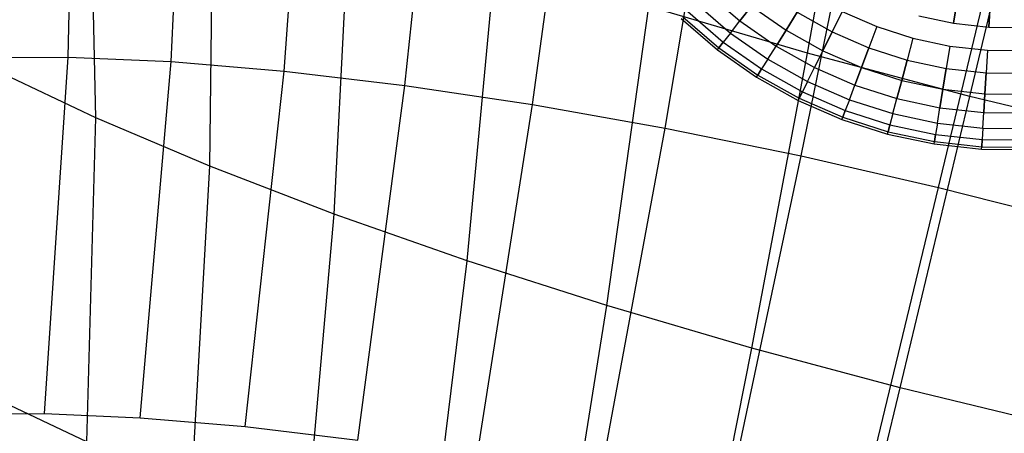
# Model space of a CAD drawing. Extents: x -11.4 to 11.4, y 1.8 to 24.6.
# Tile 87 of 199: x 1.995 to 2.414, y 12.916 to 13.092. Entities that reach past the tile are written whole.
import ezdxf

# ---------------------------------------------------------------- set-up
doc = ezdxf.new("R2010")
doc.units = 0
doc.header["$MEASUREMENT"] = 0
doc.layers.get('0').update_dxf_attribs({"color": 13, "linetype": 'CONTINUOUS'})

# ---------------------------------------------------------------- blocks, each defined once
blk = doc.blocks.new('GRUPUJ_4')
at = {"color": 0}
for p, q in [((13.4201, 11.23457, 4.80379), (13.42326, 11.38708, 4.80364)), ((13.4201, 11.23457, 4.80379), (13.42326, 11.38708, 4.80364)), ((13.46399, 11.23266, 4.84517), (13.47096, 11.38501, 4.8486)), ((13.46399, 11.23266, 4.84517), (13.47096, 11.38501, 4.8486)), ((13.51203, 11.22861, 4.88147), (13.52316, 11.38061, 4.88805)), ((13.51203, 11.22861, 4.88147), (13.52316, 11.38061, 4.88805)), ((13.56358, 11.22247, 4.91223), (13.57918, 11.37394, 4.92147)), ((13.56358, 11.22247, 4.91223), (13.57918, 11.37394, 4.92147)), ((13.61798, 11.21431, 4.93705), (13.63829, 11.36507, 4.94844)), ((13.61798, 11.21431, 4.93705), (13.63829, 11.36507, 4.94844)), ((13.73517, 11.23629, 3.78673), (13.75633, 11.35707, 3.69597)), ((13.73517, 11.23629, 3.78673), (13.75633, 11.35707, 3.69597)), ((13.67452, 11.20425, 4.9556), (13.69972, 11.35414, 4.9686)), ((13.67452, 11.20425, 4.9556), (13.69972, 11.35414, 4.9686)), ((13.43186, 11.20875, 3.99949), (13.42879, 11.34404, 3.92907)), ((13.43186, 11.20875, 3.99949), (13.42879, 11.34404, 3.92907)), ((13.73245, 11.19241, 4.96764), (13.76268, 11.34127, 4.98168)), ((13.73245, 11.19241, 4.96764), (13.76268, 11.34127, 4.98168)), ((13.80436, 11.21777, 3.7811), (13.83255, 11.33666, 3.68977)), ((13.80436, 11.21777, 3.7811), (13.83255, 11.33666, 3.68977)), ((13.79103, 11.17895, 4.97302), (13.82633, 11.32664, 4.98752)), ((13.79103, 11.17895, 4.97302), (13.82633, 11.32664, 4.98752)), ((13.48045, 11.18809, 3.9606), (13.48203, 11.3214, 3.88646)), ((13.48045, 11.18809, 3.9606), (13.48203, 11.3214, 3.88646)), ((13.53342, 11.16766, 3.92778), (13.54007, 11.29902, 3.8505)), ((13.53342, 11.16766, 3.92778), (13.54007, 11.29902, 3.8505)), ((13.59007, 11.14774, 3.90146), (13.60215, 11.27718, 3.82165)), ((13.59007, 11.14774, 3.90146), (13.60215, 11.27718, 3.82165)), ((13.69211, 11.26235, 24.734), (13.70633, 11.25008, 24.734)), ((13.69211, 11.26235, 24.734), (13.70633, 11.25008, 24.734)), ((13.69211, 11.26235, 24.66378), (13.70633, 11.25008, 24.66378)), ((13.69211, 11.26235, 24.66378), (13.70633, 11.25008, 24.66378)), ((13.64968, 11.12857, 3.88197), (13.66747, 11.25618, 3.8003)), ((13.64968, 11.12857, 3.88197), (13.66747, 11.25618, 3.8003)), ((13.73517, 11.23629, 3.78673), (13.66747, 11.25618, 3.8003)), ((13.73517, 11.23629, 3.78673), (13.66747, 11.25618, 3.8003)), ((13.68755, 11.25757, 24.72666), (13.70227, 11.24486, 24.72666)), ((13.68755, 11.25757, 24.72666), (13.70227, 11.24486, 24.72666)), ((13.68755, 11.25757, 24.67112), (13.70227, 11.24486, 24.67112)), ((13.68755, 11.25757, 24.67112), (13.70227, 11.24486, 24.67112)), ((13.71124, 11.25638, 24.73981), (13.70633, 11.25008, 24.734)), ((13.71124, 11.25638, 24.73981), (13.70633, 11.25008, 24.734)), ((13.70633, 11.25008, 24.66378), (13.71124, 11.25638, 24.65798)), ((13.70633, 11.25008, 24.66378), (13.71124, 11.25638, 24.65798)), ((13.71124, 11.25638, 24.73981), (13.72597, 11.24606, 24.73981)), ((13.71124, 11.25638, 24.73981), (13.72597, 11.24606, 24.73981)), ((13.71124, 11.25638, 24.65798), (13.72597, 11.24606, 24.65798)), ((13.71124, 11.25638, 24.65798), (13.72597, 11.24606, 24.65798)), ((13.79892, 11.2586, 24.74382), (13.79739, 11.24906, 24.74588)), ((13.79892, 11.2586, 24.74382), (13.79739, 11.24906, 24.74588)), ((13.79739, 11.24906, 24.65191), (13.79892, 11.2586, 24.65396)), ((13.79739, 11.24906, 24.65191), (13.79892, 11.2586, 24.65396)), ((13.81298, 11.25706, 24.74382), (13.81241, 11.24742, 24.74588)), ((13.81298, 11.25706, 24.74382), (13.81241, 11.24742, 24.74588)), ((13.81241, 11.24742, 24.65191), (13.81298, 11.25706, 24.65396)), ((13.81241, 11.24742, 24.65191), (13.81298, 11.25706, 24.65396)), ((13.68132, 11.25104, 24.69889), (13.69673, 11.23775, 24.69889)), ((13.68132, 11.25104, 24.69889), (13.69673, 11.23775, 24.69889)), ((13.68203, 11.25179, 24.70871), (13.69737, 11.23856, 24.70871)), ((13.68203, 11.25179, 24.70871), (13.69737, 11.23856, 24.70871)), ((13.68203, 11.25179, 24.68907), (13.69737, 11.23856, 24.68907)), ((13.68203, 11.25179, 24.68907), (13.69737, 11.23856, 24.68907)), ((13.68414, 11.25399, 24.71811), (13.69924, 11.24097, 24.71811)), ((13.68414, 11.25399, 24.71811), (13.69924, 11.24097, 24.71811)), ((13.68414, 11.25399, 24.67968), (13.69924, 11.24097, 24.67968)), ((13.68414, 11.25399, 24.67968), (13.69924, 11.24097, 24.67968)), ((13.73077, 11.2537, 24.74382), (13.72597, 11.24606, 24.73981)), ((13.73077, 11.2537, 24.74382), (13.72597, 11.24606, 24.73981)), ((13.72597, 11.24606, 24.65798), (13.73077, 11.2537, 24.65396)), ((13.72597, 11.24606, 24.65798), (13.73077, 11.2537, 24.65396)), ((13.73077, 11.2537, 24.74382), (13.74566, 11.24535, 24.74382)), ((13.73077, 11.2537, 24.74382), (13.74566, 11.24535, 24.74382)), ((13.73077, 11.2537, 24.65396), (13.74566, 11.24535, 24.65396)), ((13.73077, 11.2537, 24.65396), (13.74566, 11.24535, 24.65396)), ((13.74996, 11.25401, 24.74588), (13.74566, 11.24535, 24.74382)), ((13.74996, 11.25401, 24.74588), (13.74566, 11.24535, 24.74382)), ((13.74996, 11.25401, 24.65191), (13.74566, 11.24535, 24.65396)), ((13.74996, 11.25401, 24.65191), (13.74566, 11.24535, 24.65396)), ((13.74996, 11.25401, 24.74588), (13.76473, 11.24758, 24.74588)), ((13.74996, 11.25401, 24.74588), (13.76473, 11.24758, 24.74588)), ((13.74996, 11.25401, 24.65191), (13.76473, 11.24758, 24.65191)), ((13.74996, 11.25401, 24.65191), (13.76473, 11.24758, 24.65191)), ((13.7826, 11.25221, 24.74588), (13.79739, 11.24906, 24.74588)), ((13.7826, 11.25221, 24.74588), (13.79739, 11.24906, 24.74588)), ((13.7826, 11.25221, 24.65191), (13.79739, 11.24906, 24.65191)), ((13.7826, 11.25221, 24.65191), (13.79739, 11.24906, 24.65191)), ((13.70227, 11.24486, 24.72666), (13.70633, 11.25008, 24.734)), ((13.70227, 11.24486, 24.72666), (13.70633, 11.25008, 24.734)), ((13.70227, 11.24486, 24.67112), (13.70633, 11.25008, 24.66378)), ((13.70227, 11.24486, 24.67112), (13.70633, 11.25008, 24.66378)), ((13.70633, 11.25008, 24.734), (13.72172, 11.2393, 24.734)), ((13.70633, 11.25008, 24.734), (13.72172, 11.2393, 24.734)), ((13.70633, 11.25008, 24.66378), (13.72172, 11.2393, 24.66378)), ((13.70633, 11.25008, 24.66378), (13.72172, 11.2393, 24.66378)), ((13.76473, 11.24758, 24.74588), (13.76132, 11.23854, 24.74382)), ((13.76473, 11.24758, 24.74588), (13.76132, 11.23854, 24.74382)), ((13.76473, 11.24758, 24.65191), (13.76132, 11.23854, 24.65396)), ((13.76473, 11.24758, 24.65191), (13.76132, 11.23854, 24.65396)), ((13.76473, 11.24758, 24.74588), (13.78007, 11.24266, 24.74588)), ((13.76473, 11.24758, 24.74588), (13.78007, 11.24266, 24.74588)), ((13.76473, 11.24758, 24.65191), (13.78007, 11.24266, 24.65191)), ((13.76473, 11.24758, 24.65191), (13.78007, 11.24266, 24.65191)), ((13.79739, 11.24906, 24.74588), (13.81241, 11.24742, 24.74588)), ((13.79739, 11.24906, 24.74588), (13.81241, 11.24742, 24.74588)), ((13.79739, 11.24906, 24.65191), (13.81241, 11.24742, 24.65191)), ((13.79739, 11.24906, 24.65191), (13.81241, 11.24742, 24.65191)), ((13.81241, 11.24742, 24.74588), (13.82753, 11.24728, 24.74588)), ((13.81241, 11.24742, 24.74588), (13.82753, 11.24728, 24.74588)), ((13.81241, 11.24742, 24.65191), (13.82753, 11.24728, 24.65191)), ((13.81241, 11.24742, 24.65191), (13.82753, 11.24728, 24.65191)), ((13.70227, 11.24486, 24.72666), (13.69924, 11.24097, 24.71811)), ((13.70227, 11.24486, 24.72666), (13.69924, 11.24097, 24.71811)), ((13.70227, 11.24486, 24.67112), (13.69924, 11.24097, 24.67968)), ((13.70227, 11.24486, 24.67112), (13.69924, 11.24097, 24.67968)), ((13.70227, 11.24486, 24.72666), (13.7182, 11.2337, 24.72666)), ((13.70227, 11.24486, 24.72666), (13.7182, 11.2337, 24.72666)), ((13.70227, 11.24486, 24.67112), (13.7182, 11.2337, 24.67112)), ((13.70227, 11.24486, 24.67112), (13.7182, 11.2337, 24.67112)), ((13.72597, 11.24606, 24.73981), (13.72172, 11.2393, 24.734)), ((13.72597, 11.24606, 24.73981), (13.72172, 11.2393, 24.734)), ((13.72172, 11.2393, 24.66378), (13.72597, 11.24606, 24.65798)), ((13.72172, 11.2393, 24.66378), (13.72597, 11.24606, 24.65798)), ((13.72597, 11.24606, 24.73981), (13.74165, 11.23727, 24.73981)), ((13.72597, 11.24606, 24.73981), (13.74165, 11.23727, 24.73981)), ((13.72597, 11.24606, 24.65798), (13.74165, 11.23727, 24.65798)), ((13.72597, 11.24606, 24.65798), (13.74165, 11.23727, 24.65798)), ((13.74566, 11.24535, 24.74382), (13.74165, 11.23727, 24.73981)), ((13.74566, 11.24535, 24.74382), (13.74165, 11.23727, 24.73981)), ((13.74165, 11.23727, 24.65798), (13.74566, 11.24535, 24.65396)), ((13.74165, 11.23727, 24.65798), (13.74566, 11.24535, 24.65396)), ((13.74566, 11.24535, 24.74382), (13.76132, 11.23854, 24.74382)), ((13.74566, 11.24535, 24.74382), (13.76132, 11.23854, 24.74382)), ((13.74566, 11.24535, 24.65396), (13.76132, 11.23854, 24.65396)), ((13.74566, 11.24535, 24.65396), (13.76132, 11.23854, 24.65396)), ((13.78007, 11.24266, 24.74588), (13.77758, 11.23333, 24.74382)), ((13.78007, 11.24266, 24.74588), (13.77758, 11.23333, 24.74382)), ((13.78007, 11.24266, 24.65191), (13.77758, 11.23333, 24.65396)), ((13.78007, 11.24266, 24.65191), (13.77758, 11.23333, 24.65396)), ((13.78007, 11.24266, 24.74588), (13.79582, 11.23931, 24.74588)), ((13.78007, 11.24266, 24.74588), (13.79582, 11.23931, 24.74588)), ((13.78007, 11.24266, 24.65191), (13.79582, 11.23931, 24.65191)), ((13.78007, 11.24266, 24.65191), (13.79582, 11.23931, 24.65191)), ((13.69673, 11.23775, 24.69889), (13.69737, 11.23856, 24.70871)), ((13.69673, 11.23775, 24.69889), (13.69737, 11.23856, 24.70871)), ((13.69673, 11.23775, 24.69889), (13.69737, 11.23856, 24.68907)), ((13.69673, 11.23775, 24.69889), (13.69737, 11.23856, 24.68907)), ((13.69924, 11.24097, 24.71811), (13.69737, 11.23856, 24.70871)), ((13.69924, 11.24097, 24.71811), (13.69737, 11.23856, 24.70871)), ((13.69737, 11.23856, 24.68907), (13.69924, 11.24097, 24.67968)), ((13.69737, 11.23856, 24.68907), (13.69924, 11.24097, 24.67968)), ((13.69737, 11.23856, 24.70871), (13.71395, 11.22694, 24.70871)), ((13.69737, 11.23856, 24.70871), (13.71395, 11.22694, 24.70871)), ((13.69737, 11.23856, 24.68907), (13.71395, 11.22694, 24.68907)), ((13.69737, 11.23856, 24.68907), (13.71395, 11.22694, 24.68907)), ((13.69924, 11.24097, 24.71811), (13.71557, 11.22952, 24.71811)), ((13.69924, 11.24097, 24.71811), (13.71557, 11.22952, 24.71811)), ((13.69924, 11.24097, 24.67968), (13.71557, 11.22952, 24.67968)), ((13.69924, 11.24097, 24.67968), (13.71557, 11.22952, 24.67968)), ((13.7182, 11.2337, 24.72666), (13.72172, 11.2393, 24.734)), ((13.7182, 11.2337, 24.72666), (13.72172, 11.2393, 24.734)), ((13.7182, 11.2337, 24.67112), (13.72172, 11.2393, 24.66378)), ((13.7182, 11.2337, 24.67112), (13.72172, 11.2393, 24.66378)), ((13.72172, 11.2393, 24.734), (13.7381, 11.23011, 24.734)), ((13.72172, 11.2393, 24.734), (13.7381, 11.23011, 24.734)), ((13.72172, 11.2393, 24.66378), (13.7381, 11.23011, 24.66378)), ((13.72172, 11.2393, 24.66378), (13.7381, 11.23011, 24.66378)), ((13.76132, 11.23854, 24.74382), (13.75814, 11.23009, 24.73981)), ((13.76132, 11.23854, 24.74382), (13.75814, 11.23009, 24.73981)), ((13.75814, 11.23009, 24.65798), (13.76132, 11.23854, 24.65396)), ((13.75814, 11.23009, 24.65798), (13.76132, 11.23854, 24.65396)), ((13.76132, 11.23854, 24.74382), (13.77758, 11.23333, 24.74382)), ((13.76132, 11.23854, 24.74382), (13.77758, 11.23333, 24.74382)), ((13.76132, 11.23854, 24.65396), (13.77758, 11.23333, 24.65396)), ((13.76132, 11.23854, 24.65396), (13.77758, 11.23333, 24.65396)), ((13.79582, 11.23931, 24.74588), (13.79429, 11.22977, 24.74382)), ((13.79582, 11.23931, 24.74588), (13.79429, 11.22977, 24.74382)), ((13.79582, 11.23931, 24.65191), (13.79429, 11.22977, 24.65396)), ((13.79582, 11.23931, 24.65191), (13.79429, 11.22977, 24.65396)), ((13.79582, 11.23931, 24.74588), (13.81183, 11.23756, 24.74588)), ((13.79582, 11.23931, 24.74588), (13.81183, 11.23756, 24.74588)), ((13.79582, 11.23931, 24.65191), (13.81183, 11.23756, 24.65191)), ((13.79582, 11.23931, 24.65191), (13.81183, 11.23756, 24.65191)), ((13.38092, 11.2343, 4.75789), (13.4201, 11.23457, 4.80379)), ((13.38092, 11.2343, 4.75789), (13.4201, 11.23457, 4.80379)), ((13.40989, 11.08251, 4.81066), (13.4201, 11.23457, 4.80379)), ((13.40989, 11.08251, 4.81066), (13.4201, 11.23457, 4.80379)), ((13.4201, 11.23457, 4.80379), (13.46399, 11.23266, 4.84517)), ((13.4201, 11.23457, 4.80379), (13.46399, 11.23266, 4.84517)), ((13.69673, 11.23775, 24.69889), (13.7134, 11.22606, 24.69889)), ((13.69673, 11.23775, 24.69889), (13.7134, 11.22606, 24.69889)), ((13.71146, 11.11042, 3.86958), (13.73517, 11.23629, 3.78673)), ((13.71146, 11.11042, 3.86958), (13.73517, 11.23629, 3.78673)), ((13.80436, 11.21777, 3.7811), (13.73517, 11.23629, 3.78673)), ((13.80436, 11.21777, 3.7811), (13.73517, 11.23629, 3.78673)), ((13.74165, 11.23727, 24.73981), (13.7381, 11.23011, 24.734)), ((13.74165, 11.23727, 24.73981), (13.7381, 11.23011, 24.734)), ((13.7381, 11.23011, 24.66378), (13.74165, 11.23727, 24.65798)), ((13.7381, 11.23011, 24.66378), (13.74165, 11.23727, 24.65798)), ((13.74165, 11.23727, 24.73981), (13.75814, 11.23009, 24.73981)), ((13.74165, 11.23727, 24.73981), (13.75814, 11.23009, 24.73981)), ((13.74165, 11.23727, 24.65798), (13.75814, 11.23009, 24.65798)), ((13.74165, 11.23727, 24.65798), (13.75814, 11.23009, 24.65798)), ((13.81183, 11.23756, 24.74588), (13.81126, 11.22791, 24.74382)), ((13.81183, 11.23756, 24.74588), (13.81126, 11.22791, 24.74382)), ((13.81183, 11.23756, 24.65191), (13.81126, 11.22791, 24.65396)), ((13.81183, 11.23756, 24.65191), (13.81126, 11.22791, 24.65396)), ((13.81183, 11.23756, 24.74588), (13.82794, 11.23742, 24.74588)), ((13.81183, 11.23756, 24.74588), (13.82794, 11.23742, 24.74588)), ((13.81183, 11.23756, 24.65191), (13.82794, 11.23742, 24.65191)), ((13.81183, 11.23756, 24.65191), (13.82794, 11.23742, 24.65191)), ((13.45076, 11.08074, 4.84918), (13.46399, 11.23266, 4.84517)), ((13.45076, 11.08074, 4.84918), (13.46399, 11.23266, 4.84517)), ((13.46399, 11.23266, 4.84517), (13.51203, 11.22861, 4.88147)), ((13.46399, 11.23266, 4.84517), (13.51203, 11.22861, 4.88147)), ((13.71557, 11.22952, 24.71811), (13.71395, 11.22694, 24.70871)), ((13.71557, 11.22952, 24.71811), (13.71395, 11.22694, 24.70871)), ((13.71395, 11.22694, 24.68907), (13.71557, 11.22952, 24.67968)), ((13.71395, 11.22694, 24.68907), (13.71557, 11.22952, 24.67968)), ((13.7182, 11.2337, 24.72666), (13.71557, 11.22952, 24.71811)), ((13.7182, 11.2337, 24.72666), (13.71557, 11.22952, 24.71811)), ((13.7182, 11.2337, 24.67112), (13.71557, 11.22952, 24.67968)), ((13.7182, 11.2337, 24.67112), (13.71557, 11.22952, 24.67968)), ((13.71557, 11.22952, 24.71811), (13.73297, 11.21977, 24.71811)), ((13.71557, 11.22952, 24.71811), (13.73297, 11.21977, 24.71811)), ((13.71557, 11.22952, 24.67968), (13.73297, 11.21977, 24.67968)), ((13.71557, 11.22952, 24.67968), (13.73297, 11.21977, 24.67968)), ((13.7182, 11.2337, 24.72666), (13.73516, 11.22419, 24.72666)), ((13.7182, 11.2337, 24.72666), (13.73516, 11.22419, 24.72666)), ((13.7182, 11.2337, 24.67112), (13.73516, 11.22419, 24.67112)), ((13.7182, 11.2337, 24.67112), (13.73516, 11.22419, 24.67112)), ((13.73516, 11.22419, 24.72666), (13.7381, 11.23011, 24.734)), ((13.73516, 11.22419, 24.72666), (13.7381, 11.23011, 24.734)), ((13.73516, 11.22419, 24.67112), (13.7381, 11.23011, 24.66378)), ((13.73516, 11.22419, 24.67112), (13.7381, 11.23011, 24.66378)), ((13.7381, 11.23011, 24.734), (13.75532, 11.22262, 24.734)), ((13.7381, 11.23011, 24.734), (13.75532, 11.22262, 24.734)), ((13.7381, 11.23011, 24.66378), (13.75532, 11.22262, 24.66378)), ((13.7381, 11.23011, 24.66378), (13.75532, 11.22262, 24.66378)), ((13.75814, 11.23009, 24.73981), (13.75532, 11.22262, 24.734)), ((13.75814, 11.23009, 24.73981), (13.75532, 11.22262, 24.734)), ((13.75532, 11.22262, 24.66378), (13.75814, 11.23009, 24.65798)), ((13.75532, 11.22262, 24.66378), (13.75814, 11.23009, 24.65798)), ((13.75814, 11.23009, 24.73981), (13.77527, 11.22461, 24.73981)), ((13.75814, 11.23009, 24.73981), (13.77527, 11.22461, 24.73981)), ((13.75814, 11.23009, 24.65798), (13.77527, 11.22461, 24.65798)), ((13.75814, 11.23009, 24.65798), (13.77527, 11.22461, 24.65798)), ((13.77758, 11.23333, 24.74382), (13.77527, 11.22461, 24.73981)), ((13.77758, 11.23333, 24.74382), (13.77527, 11.22461, 24.73981)), ((13.77527, 11.22461, 24.65798), (13.77758, 11.23333, 24.65396)), ((13.77527, 11.22461, 24.65798), (13.77758, 11.23333, 24.65396)), ((13.77758, 11.23333, 24.74382), (13.79429, 11.22977, 24.74382)), ((13.77758, 11.23333, 24.74382), (13.79429, 11.22977, 24.74382)), ((13.77758, 11.23333, 24.65396), (13.79429, 11.22977, 24.65396)), ((13.77758, 11.23333, 24.65396), (13.79429, 11.22977, 24.65396)), ((13.79429, 11.22977, 24.74382), (13.79285, 11.22087, 24.73981)), ((13.79429, 11.22977, 24.74382), (13.79285, 11.22087, 24.73981)), ((13.79285, 11.22087, 24.65798), (13.79429, 11.22977, 24.65396)), ((13.79285, 11.22087, 24.65798), (13.79429, 11.22977, 24.65396)), ((13.79429, 11.22977, 24.74382), (13.81126, 11.22791, 24.74382)), ((13.79429, 11.22977, 24.74382), (13.81126, 11.22791, 24.74382)), ((13.79429, 11.22977, 24.65396), (13.81126, 11.22791, 24.65396)), ((13.79429, 11.22977, 24.65396), (13.81126, 11.22791, 24.65396)), ((13.43186, 11.20875, 3.99949), (13.38828, 11.22938, 4.04393)), ((13.43186, 11.20875, 3.99949), (13.38828, 11.22938, 4.04393)), ((13.49549, 11.07697, 4.88298), (13.51203, 11.22861, 4.88147)), ((13.49549, 11.07697, 4.88298), (13.51203, 11.22861, 4.88147)), ((13.51203, 11.22861, 4.88147), (13.56358, 11.22247, 4.91223)), ((13.51203, 11.22861, 4.88147), (13.56358, 11.22247, 4.91223)), ((13.7134, 11.22606, 24.69889), (13.71395, 11.22694, 24.70871)), ((13.7134, 11.22606, 24.69889), (13.71395, 11.22694, 24.70871)), ((13.7134, 11.22606, 24.69889), (13.71395, 11.22694, 24.68907)), ((13.7134, 11.22606, 24.69889), (13.71395, 11.22694, 24.68907)), ((13.7134, 11.22606, 24.69889), (13.73115, 11.21611, 24.69889)), ((13.7134, 11.22606, 24.69889), (13.73115, 11.21611, 24.69889)), ((13.71395, 11.22694, 24.70871), (13.73161, 11.21704, 24.70871)), ((13.71395, 11.22694, 24.70871), (13.73161, 11.21704, 24.70871)), ((13.71395, 11.22694, 24.68907), (13.73161, 11.21704, 24.68907)), ((13.71395, 11.22694, 24.68907), (13.73161, 11.21704, 24.68907)), ((13.81126, 11.22791, 24.74382), (13.81073, 11.21891, 24.73981)), ((13.81126, 11.22791, 24.74382), (13.81073, 11.21891, 24.73981)), ((13.81073, 11.21891, 24.65798), (13.81126, 11.22791, 24.65396)), ((13.81073, 11.21891, 24.65798), (13.81126, 11.22791, 24.65396)), ((13.81126, 11.22791, 24.74382), (13.82834, 11.22776, 24.74382)), ((13.81126, 11.22791, 24.74382), (13.82834, 11.22776, 24.74382)), ((13.81126, 11.22791, 24.65396), (13.82834, 11.22776, 24.65396)), ((13.81126, 11.22791, 24.65396), (13.82834, 11.22776, 24.65396)), ((13.54349, 11.07125, 4.91162), (13.56358, 11.22247, 4.91223)), ((13.54349, 11.07125, 4.91162), (13.56358, 11.22247, 4.91223)), ((13.56358, 11.22247, 4.91223), (13.61798, 11.21431, 4.93705)), ((13.56358, 11.22247, 4.91223), (13.61798, 11.21431, 4.93705)), ((13.73516, 11.22419, 24.72666), (13.73297, 11.21977, 24.71811)), ((13.73516, 11.22419, 24.72666), (13.73297, 11.21977, 24.71811)), ((13.73516, 11.22419, 24.67112), (13.73297, 11.21977, 24.67968)), ((13.73516, 11.22419, 24.67112), (13.73297, 11.21977, 24.67968)), ((13.73516, 11.22419, 24.72666), (13.75299, 11.21643, 24.72666)), ((13.73516, 11.22419, 24.72666), (13.75299, 11.21643, 24.72666)), ((13.73516, 11.22419, 24.67112), (13.75299, 11.21643, 24.67112)), ((13.73516, 11.22419, 24.67112), (13.75299, 11.21643, 24.67112)), ((13.75299, 11.21643, 24.72666), (13.75532, 11.22262, 24.734)), ((13.75299, 11.21643, 24.72666), (13.75532, 11.22262, 24.734)), ((13.75299, 11.21643, 24.67112), (13.75532, 11.22262, 24.66378)), ((13.75299, 11.21643, 24.67112), (13.75532, 11.22262, 24.66378)), ((13.75532, 11.22262, 24.734), (13.77321, 11.21689, 24.734)), ((13.75532, 11.22262, 24.734), (13.77321, 11.21689, 24.734)), ((13.75532, 11.22262, 24.66378), (13.77321, 11.21689, 24.66378)), ((13.75532, 11.22262, 24.66378), (13.77321, 11.21689, 24.66378)), ((13.77527, 11.22461, 24.73981), (13.77321, 11.21689, 24.734)), ((13.77527, 11.22461, 24.73981), (13.77321, 11.21689, 24.734)), ((13.77321, 11.21689, 24.66378), (13.77527, 11.22461, 24.65798)), ((13.77321, 11.21689, 24.66378), (13.77527, 11.22461, 24.65798)), ((13.77527, 11.22461, 24.73981), (13.79285, 11.22087, 24.73981)), ((13.77527, 11.22461, 24.73981), (13.79285, 11.22087, 24.73981)), ((13.77527, 11.22461, 24.65798), (13.79285, 11.22087, 24.65798)), ((13.77527, 11.22461, 24.65798), (13.79285, 11.22087, 24.65798)), ((13.73115, 11.21611, 24.69889), (13.73161, 11.21704, 24.70871)), ((13.73115, 11.21611, 24.69889), (13.73161, 11.21704, 24.70871)), ((13.73115, 11.21611, 24.69889), (13.73161, 11.21704, 24.68907)), ((13.73115, 11.21611, 24.69889), (13.73161, 11.21704, 24.68907)), ((13.73297, 11.21977, 24.71811), (13.73161, 11.21704, 24.70871)), ((13.73297, 11.21977, 24.71811), (13.73161, 11.21704, 24.70871)), ((13.73161, 11.21704, 24.68907), (13.73297, 11.21977, 24.67968)), ((13.73161, 11.21704, 24.68907), (13.73297, 11.21977, 24.67968)), ((13.73161, 11.21704, 24.70871), (13.75018, 11.20896, 24.70871)), ((13.73161, 11.21704, 24.70871), (13.75018, 11.20896, 24.70871)), ((13.73161, 11.21704, 24.68907), (13.75018, 11.20896, 24.68907)), ((13.73161, 11.21704, 24.68907), (13.75018, 11.20896, 24.68907)), ((13.73297, 11.21977, 24.71811), (13.75125, 11.21181, 24.71811)), ((13.73297, 11.21977, 24.71811), (13.75125, 11.21181, 24.71811)), ((13.73297, 11.21977, 24.67968), (13.75125, 11.21181, 24.67968)), ((13.73297, 11.21977, 24.67968), (13.75125, 11.21181, 24.67968)), ((13.77461, 11.09351, 3.86445), (13.80436, 11.21777, 3.7811)), ((13.77461, 11.09351, 3.86445), (13.80436, 11.21777, 3.7811)), ((13.79285, 11.22087, 24.73981), (13.79159, 11.21298, 24.734)), ((13.79285, 11.22087, 24.73981), (13.79159, 11.21298, 24.734)), ((13.79159, 11.21298, 24.66378), (13.79285, 11.22087, 24.65798)), ((13.79159, 11.21298, 24.66378), (13.79285, 11.22087, 24.65798)), ((13.79285, 11.22087, 24.73981), (13.81073, 11.21891, 24.73981)), ((13.79285, 11.22087, 24.73981), (13.81073, 11.21891, 24.73981)), ((13.79285, 11.22087, 24.65798), (13.81073, 11.21891, 24.65798)), ((13.79285, 11.22087, 24.65798), (13.81073, 11.21891, 24.65798)), ((13.87415, 11.20085, 3.7835), (13.80436, 11.21777, 3.7811)), ((13.87415, 11.20085, 3.7835), (13.80436, 11.21777, 3.7811)), ((13.81073, 11.21891, 24.73981), (13.81026, 11.21093, 24.734)), ((13.81073, 11.21891, 24.73981), (13.81026, 11.21093, 24.734)), ((13.81026, 11.21093, 24.66378), (13.81073, 11.21891, 24.65798)), ((13.81026, 11.21093, 24.66378), (13.81073, 11.21891, 24.65798)), ((13.81073, 11.21891, 24.73981), (13.82871, 11.21875, 24.73981)), ((13.81073, 11.21891, 24.73981), (13.82871, 11.21875, 24.73981)), ((13.81073, 11.21891, 24.65798), (13.82871, 11.21875, 24.65798)), ((13.81073, 11.21891, 24.65798), (13.82871, 11.21875, 24.65798)), ((13.59414, 11.06365, 4.93473), (13.61798, 11.21431, 4.93705)), ((13.59414, 11.06365, 4.93473), (13.61798, 11.21431, 4.93705)), ((13.61798, 11.21431, 4.93705), (13.67452, 11.20425, 4.9556)), ((13.61798, 11.21431, 4.93705), (13.67452, 11.20425, 4.9556)), ((13.73115, 11.21611, 24.69889), (13.74981, 11.20799, 24.69889)), ((13.73115, 11.21611, 24.69889), (13.74981, 11.20799, 24.69889)), ((13.75299, 11.21643, 24.72666), (13.75125, 11.21181, 24.71811)), ((13.75299, 11.21643, 24.72666), (13.75125, 11.21181, 24.71811)), ((13.75299, 11.21643, 24.67112), (13.75125, 11.21181, 24.67968)), ((13.75299, 11.21643, 24.67112), (13.75125, 11.21181, 24.67968)), ((13.75299, 11.21643, 24.72666), (13.77151, 11.2105, 24.72666)), ((13.75299, 11.21643, 24.72666), (13.77151, 11.2105, 24.72666)), ((13.75299, 11.21643, 24.67112), (13.77151, 11.2105, 24.67112)), ((13.75299, 11.21643, 24.67112), (13.77151, 11.2105, 24.67112)), ((13.77151, 11.2105, 24.72666), (13.77321, 11.21689, 24.734)), ((13.77151, 11.2105, 24.72666), (13.77321, 11.21689, 24.734)), ((13.77151, 11.2105, 24.67112), (13.77321, 11.21689, 24.66378)), ((13.77151, 11.2105, 24.67112), (13.77321, 11.21689, 24.66378)), ((13.77321, 11.21689, 24.734), (13.79159, 11.21298, 24.734)), ((13.77321, 11.21689, 24.734), (13.79159, 11.21298, 24.734)), ((13.77321, 11.21689, 24.66378), (13.79159, 11.21298, 24.66378)), ((13.77321, 11.21689, 24.66378), (13.79159, 11.21298, 24.66378)), ((13.79054, 11.20645, 24.72666), (13.79159, 11.21298, 24.734)), ((13.79054, 11.20645, 24.72666), (13.79159, 11.21298, 24.734)), ((13.79054, 11.20645, 24.67112), (13.79159, 11.21298, 24.66378)), ((13.79054, 11.20645, 24.67112), (13.79159, 11.21298, 24.66378)), ((13.79159, 11.21298, 24.734), (13.81026, 11.21093, 24.734)), ((13.79159, 11.21298, 24.734), (13.81026, 11.21093, 24.734)), ((13.79159, 11.21298, 24.66378), (13.81026, 11.21093, 24.66378)), ((13.79159, 11.21298, 24.66378), (13.81026, 11.21093, 24.66378)), ((13.428, 11.07045, 4.06375), (13.43186, 11.20875, 3.99949)), ((13.428, 11.07045, 4.06375), (13.43186, 11.20875, 3.99949)), ((13.48045, 11.18809, 3.9606), (13.43186, 11.20875, 3.99949)), ((13.48045, 11.18809, 3.9606), (13.43186, 11.20875, 3.99949)), ((13.74981, 11.20799, 24.69889), (13.75018, 11.20896, 24.68907)), ((13.74981, 11.20799, 24.69889), (13.75018, 11.20896, 24.70871)), ((13.74981, 11.20799, 24.69889), (13.75018, 11.20896, 24.68907)), ((13.74981, 11.20799, 24.69889), (13.75018, 11.20896, 24.70871)), ((13.75125, 11.21181, 24.71811), (13.75018, 11.20896, 24.70871)), ((13.75125, 11.21181, 24.71811), (13.75018, 11.20896, 24.70871)), ((13.75018, 11.20896, 24.68907), (13.75125, 11.21181, 24.67968)), ((13.75018, 11.20896, 24.68907), (13.75125, 11.21181, 24.67968)), ((13.75018, 11.20896, 24.70871), (13.76946, 11.20278, 24.70871)), ((13.75018, 11.20896, 24.68907), (13.76946, 11.20278, 24.68907)), ((13.75018, 11.20896, 24.70871), (13.76946, 11.20278, 24.70871)), ((13.75018, 11.20896, 24.68907), (13.76946, 11.20278, 24.68907)), ((13.75125, 11.21181, 24.71811), (13.77025, 11.20573, 24.71811)), ((13.75125, 11.21181, 24.71811), (13.77025, 11.20573, 24.71811)), ((13.75125, 11.21181, 24.67968), (13.77025, 11.20573, 24.67968)), ((13.75125, 11.21181, 24.67968), (13.77025, 11.20573, 24.67968)), ((13.77151, 11.2105, 24.72666), (13.77025, 11.20573, 24.71811)), ((13.77151, 11.2105, 24.72666), (13.77025, 11.20573, 24.71811)), ((13.77151, 11.2105, 24.67112), (13.77025, 11.20573, 24.67968)), ((13.77151, 11.2105, 24.67112), (13.77025, 11.20573, 24.67968)), ((13.77151, 11.2105, 24.72666), (13.79054, 11.20645, 24.72666)), ((13.77151, 11.2105, 24.72666), (13.79054, 11.20645, 24.72666)), ((13.77151, 11.2105, 24.67112), (13.79054, 11.20645, 24.67112)), ((13.77151, 11.2105, 24.67112), (13.79054, 11.20645, 24.67112)), ((13.80987, 11.20433, 24.72666), (13.81026, 11.21093, 24.734)), ((13.80987, 11.20433, 24.72666), (13.81026, 11.21093, 24.734)), ((13.80987, 11.20433, 24.67112), (13.81026, 11.21093, 24.66378)), ((13.80987, 11.20433, 24.67112), (13.81026, 11.21093, 24.66378)), ((13.81026, 11.21093, 24.734), (13.82904, 11.21077, 24.734)), ((13.81026, 11.21093, 24.734), (13.82904, 11.21077, 24.734)), ((13.81026, 11.21093, 24.66378), (13.82904, 11.21077, 24.66378)), ((13.81026, 11.21093, 24.66378), (13.82904, 11.21077, 24.66378)), ((13.74981, 11.20799, 24.69889), (13.7692, 11.20178, 24.69889)), ((13.74981, 11.20799, 24.69889), (13.7692, 11.20178, 24.69889)), ((13.77025, 11.20573, 24.71811), (13.76946, 11.20278, 24.70871)), ((13.77025, 11.20573, 24.71811), (13.76946, 11.20278, 24.70871)), ((13.76946, 11.20278, 24.68907), (13.77025, 11.20573, 24.67968)), ((13.76946, 11.20278, 24.68907), (13.77025, 11.20573, 24.67968)), ((13.77025, 11.20573, 24.71811), (13.78975, 11.20158, 24.71811)), ((13.77025, 11.20573, 24.71811), (13.78975, 11.20158, 24.71811)), ((13.77025, 11.20573, 24.67968), (13.78975, 11.20158, 24.67968)), ((13.77025, 11.20573, 24.67968), (13.78975, 11.20158, 24.67968)), ((13.79054, 11.20645, 24.72666), (13.78975, 11.20158, 24.71811)), ((13.79054, 11.20645, 24.72666), (13.78975, 11.20158, 24.71811)), ((13.79054, 11.20645, 24.67112), (13.78975, 11.20158, 24.67968)), ((13.79054, 11.20645, 24.67112), (13.78975, 11.20158, 24.67968)), ((13.79054, 11.20645, 24.72666), (13.80987, 11.20433, 24.72666)), ((13.79054, 11.20645, 24.72666), (13.80987, 11.20433, 24.72666)), ((13.79054, 11.20645, 24.67112), (13.80987, 11.20433, 24.67112)), ((13.79054, 11.20645, 24.67112), (13.80987, 11.20433, 24.67112)), ((13.64678, 11.05428, 4.952), (13.67452, 11.20425, 4.9556)), ((13.64678, 11.05428, 4.952), (13.67452, 11.20425, 4.9556)), ((13.67452, 11.20425, 4.9556), (13.73245, 11.19241, 4.96764)), ((13.67452, 11.20425, 4.9556), (13.73245, 11.19241, 4.96764)), ((13.7692, 11.20178, 24.69889), (13.76946, 11.20278, 24.70871)), ((13.7692, 11.20178, 24.69889), (13.76946, 11.20278, 24.68907)), ((13.7692, 11.20178, 24.69889), (13.76946, 11.20278, 24.68907)), ((13.7692, 11.20178, 24.69889), (13.76946, 11.20278, 24.70871)), ((13.7692, 11.20178, 24.69889), (13.7891, 11.19754, 24.69889)), ((13.7692, 11.20178, 24.69889), (13.7891, 11.19754, 24.69889)), ((13.76946, 11.20278, 24.70871), (13.78927, 11.19856, 24.70871)), ((13.76946, 11.20278, 24.70871), (13.78927, 11.19856, 24.70871)), ((13.76946, 11.20278, 24.68907), (13.78927, 11.19856, 24.68907)), ((13.76946, 11.20278, 24.68907), (13.78927, 11.19856, 24.68907)), ((13.78975, 11.20158, 24.71811), (13.78927, 11.19856, 24.70871)), ((13.78975, 11.20158, 24.71811), (13.78927, 11.19856, 24.70871)), ((13.78927, 11.19856, 24.68907), (13.78975, 11.20158, 24.67968)), ((13.78927, 11.19856, 24.68907), (13.78975, 11.20158, 24.67968)), ((13.78975, 11.20158, 24.71811), (13.80958, 11.1994, 24.71811)), ((13.78975, 11.20158, 24.71811), (13.80958, 11.1994, 24.71811)), ((13.78975, 11.20158, 24.67968), (13.80958, 11.1994, 24.67968)), ((13.78975, 11.20158, 24.67968), (13.80958, 11.1994, 24.67968)), ((13.80987, 11.20433, 24.72666), (13.80958, 11.1994, 24.71811)), ((13.80987, 11.20433, 24.72666), (13.80958, 11.1994, 24.71811)), ((13.80987, 11.20433, 24.67112), (13.80958, 11.1994, 24.67968)), ((13.80987, 11.20433, 24.67112), (13.80958, 11.1994, 24.67968)), ((13.80987, 11.20433, 24.72666), (13.82931, 11.20416, 24.72666)), ((13.80987, 11.20433, 24.72666), (13.82931, 11.20416, 24.72666)), ((13.80987, 11.20433, 24.67112), (13.82931, 11.20416, 24.67112)), ((13.80987, 11.20433, 24.67112), (13.82931, 11.20416, 24.67112)), ((13.7891, 11.19754, 24.69889), (13.78927, 11.19856, 24.70871)), ((13.7891, 11.19754, 24.69889), (13.78927, 11.19856, 24.70871)), ((13.7891, 11.19754, 24.69889), (13.78927, 11.19856, 24.68907)), ((13.7891, 11.19754, 24.69889), (13.78927, 11.19856, 24.68907)), ((13.7891, 11.19754, 24.69889), (13.80934, 11.19532, 24.69889)), ((13.7891, 11.19754, 24.69889), (13.80934, 11.19532, 24.69889)), ((13.78927, 11.19856, 24.70871), (13.8094, 11.19636, 24.70871)), ((13.78927, 11.19856, 24.70871), (13.8094, 11.19636, 24.70871)), ((13.78927, 11.19856, 24.68907), (13.8094, 11.19636, 24.68907)), ((13.78927, 11.19856, 24.68907), (13.8094, 11.19636, 24.68907)), ((13.80934, 11.19532, 24.69889), (13.8094, 11.19636, 24.70871)), ((13.80934, 11.19532, 24.69889), (13.8094, 11.19636, 24.70871)), ((13.80934, 11.19532, 24.69889), (13.8094, 11.19636, 24.68907)), ((13.80934, 11.19532, 24.69889), (13.8094, 11.19636, 24.68907)), ((13.80958, 11.1994, 24.71811), (13.8094, 11.19636, 24.70871)), ((13.80958, 11.1994, 24.71811), (13.8094, 11.19636, 24.70871)), ((13.8094, 11.19636, 24.68907), (13.80958, 11.1994, 24.67968)), ((13.8094, 11.19636, 24.68907), (13.80958, 11.1994, 24.67968)), ((13.8094, 11.19636, 24.70871), (13.82965, 11.19618, 24.70871)), ((13.8094, 11.19636, 24.70871), (13.82965, 11.19618, 24.70871)), ((13.8094, 11.19636, 24.68907), (13.82965, 11.19618, 24.68907)), ((13.8094, 11.19636, 24.68907), (13.82965, 11.19618, 24.68907)), ((13.80958, 11.1994, 24.71811), (13.82952, 11.19923, 24.71811)), ((13.80958, 11.1994, 24.71811), (13.82952, 11.19923, 24.71811)), ((13.80958, 11.1994, 24.67968), (13.82952, 11.19923, 24.67968)), ((13.80958, 11.1994, 24.67968), (13.82952, 11.19923, 24.67968)), ((13.70073, 11.04326, 4.96322), (13.73245, 11.19241, 4.96764)), ((13.70073, 11.04326, 4.96322), (13.73245, 11.19241, 4.96764)), ((13.73245, 11.19241, 4.96764), (13.79103, 11.17895, 4.97302)), ((13.73245, 11.19241, 4.96764), (13.79103, 11.17895, 4.97302)), ((13.80934, 11.19532, 24.69889), (13.82969, 11.19515, 24.69889)), ((13.80934, 11.19532, 24.69889), (13.82969, 11.19515, 24.69889)), ((13.47272, 11.05144, 4.02796), (13.48045, 11.18809, 3.9606)), ((13.47272, 11.05144, 4.02796), (13.48045, 11.18809, 3.9606)), ((13.53342, 11.16766, 3.92778), (13.48045, 11.18809, 3.9606)), ((13.53342, 11.16766, 3.92778), (13.48045, 11.18809, 3.9606)), ((13.75527, 11.03072, 4.96822), (13.79103, 11.17895, 4.97302)), ((13.75527, 11.03072, 4.96822), (13.79103, 11.17895, 4.97302)), ((13.79103, 11.17895, 4.97302), (13.84949, 11.16404, 4.97166)), ((13.79103, 11.17895, 4.97302), (13.84949, 11.16404, 4.97166)), ((13.52147, 11.03264, 3.99776), (13.53342, 11.16766, 3.92778)), ((13.52147, 11.03264, 3.99776), (13.53342, 11.16766, 3.92778)), ((13.59007, 11.14774, 3.90146), (13.53342, 11.16766, 3.92778)), ((13.59007, 11.14774, 3.90146), (13.53342, 11.16766, 3.92778)), ((13.57361, 11.0143, 3.97354), (13.59007, 11.14774, 3.90146)), ((13.57361, 11.0143, 3.97354), (13.59007, 11.14774, 3.90146)), ((13.64968, 11.12857, 3.88197), (13.59007, 11.14774, 3.90146)), ((13.64968, 11.12857, 3.88197), (13.59007, 11.14774, 3.90146)), ((13.62846, 10.99667, 3.95561), (13.64968, 11.12857, 3.88197)), ((13.62846, 10.99667, 3.95561), (13.64968, 11.12857, 3.88197)), ((13.71146, 11.11042, 3.86958), (13.64968, 11.12857, 3.88197)), ((13.71146, 11.11042, 3.86958), (13.64968, 11.12857, 3.88197)), ((13.68532, 10.97996, 3.9442), (13.71146, 11.11042, 3.86958)), ((13.68532, 10.97996, 3.9442), (13.71146, 11.11042, 3.86958)), ((13.77461, 11.09351, 3.86445), (13.71146, 11.11042, 3.86958)), ((13.77461, 11.09351, 3.86445), (13.71146, 11.11042, 3.86958)), ((13.74344, 10.9644, 3.93948), (13.77461, 11.09351, 3.86445)), ((13.74344, 10.9644, 3.93948), (13.77461, 11.09351, 3.86445)), ((13.83831, 11.07807, 3.86663), (13.77461, 11.09351, 3.86445)), ((13.83831, 11.07807, 3.86663), (13.77461, 11.09351, 3.86445)), ((13.428, 11.07045, 4.06375), (13.3879, 11.08944, 4.10465)), ((13.428, 11.07045, 4.06375), (13.3879, 11.08944, 4.10465)), ((13.37341, 11.08226, 4.76792), (13.40989, 11.08251, 4.81066)), ((13.37341, 11.08226, 4.76792), (13.40989, 11.08251, 4.81066)), ((13.40989, 11.08251, 4.81066), (13.45076, 11.08074, 4.84918)), ((13.40989, 11.08251, 4.81066), (13.45076, 11.08074, 4.84918)), ((13.45076, 11.08074, 4.84918), (13.49549, 11.07697, 4.88298)), ((13.45076, 11.08074, 4.84918), (13.49549, 11.07697, 4.88298)), ((13.49549, 11.07697, 4.88298), (13.54349, 11.07125, 4.91162)), ((13.49549, 11.07697, 4.88298), (13.54349, 11.07125, 4.91162))]:
    blk.add_line(p, q, dxfattribs=at)
blk = doc.blocks.new('SATELLITE_M_ZWIS-11230-112')
at = {"color": 0}
blk.add_blockref('GRUPUJ_4', (-11.40464, 1.84184, 0.62927), dxfattribs=at)

msp = doc.modelspace()

# ---------------------------------------------------------------- block references
at = {"color": 0}
msp.add_blockref('SATELLITE_M_ZWIS-11230-112', (0, 0), dxfattribs=at)

doc.saveas('drawing.dxf')
